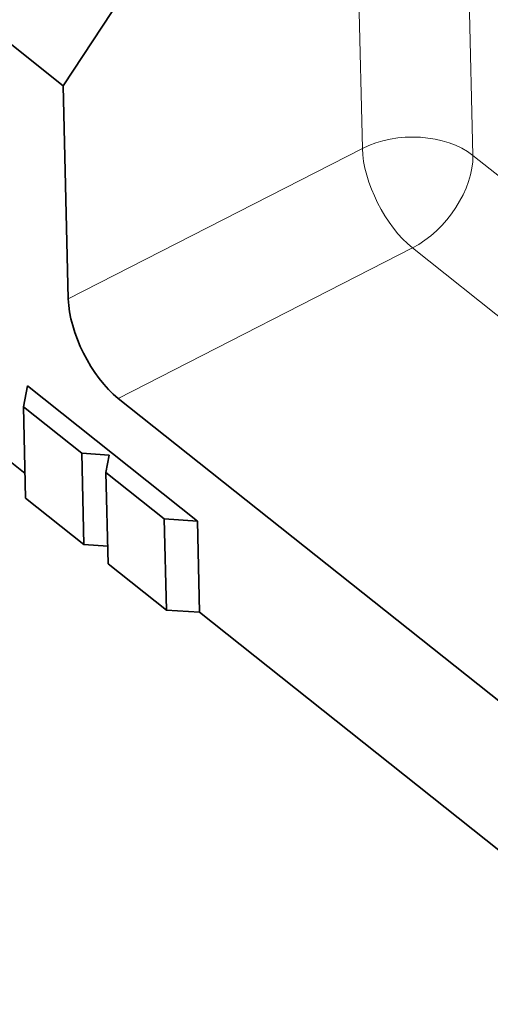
# Model space of a CAD drawing. Header units: millimetres. Extents: x -34 to 6620, y -230 to 4700.
# Tile 67 of 189: x 563 to 623, y 3761 to 3886. Entities that reach past the tile are written whole.
import ezdxf

# ---------------------------------------------------------------- set-up
doc = ezdxf.new("R2010")
doc.units = ezdxf.units.MM
doc.layers.add('1', color=7, linetype='Continuous', true_color=0xffffff)

msp = doc.modelspace()

# ---------------------------------------------------------------- linework, layer by layer
at = {"layer": '1', "color": 92, "linetype": 'Continuous', "lineweight": 13}
for p, q in [((605.324, 3927.665), (606.682, 3869.699)), ((619.361, 3926.784), (620.72, 3868.819)), ((606.682, 3869.699), (569.311, 3850.581)), ((706.084, 3800.944), (620.72, 3868.819)), ((613.033, 3857.065), (575.662, 3837.946)), ((698.398, 3789.19), (613.033, 3857.065))]:
    msp.add_line(p, q, dxfattribs=at)
at = {"layer": '1', "color": 7, "linetype": 'Continuous', "lineweight": 35}
for p, q in [((568.677, 3877.631), (599.423, 3924.646)), ((563.808, 3828.41), (472.77, 3900.795)), ((568.677, 3877.631), (556.337, 3887.443)), ((568.677, 3877.631), (569.311, 3850.581)), ((563.611, 3836.859), (564.12, 3839.538)), ((564.12, 3839.538), (585.715, 3822.368)), ((575.662, 3837.946), (637.36, 3788.889)), ((563.883, 3825.266), (563.611, 3836.859)), ((571.015, 3830.972), (563.611, 3836.859)), ((571.286, 3819.379), (571.015, 3830.972)), ((574.524, 3830.752), (571.015, 3830.972)), ((574.1, 3828.519), (574.524, 3830.752)), ((574.371, 3816.926), (574.1, 3828.519)), ((581.503, 3822.632), (574.1, 3828.519)), ((571.286, 3819.379), (563.883, 3825.266)), ((585.715, 3822.368), (581.503, 3822.632)), ((581.775, 3811.039), (581.503, 3822.632)), ((585.986, 3810.775), (585.715, 3822.368)), ((574.318, 3819.189), (571.286, 3819.379)), ((581.775, 3811.039), (574.371, 3816.926)), ((585.986, 3810.775), (581.775, 3811.039)), ((648.61, 3760.982), (585.986, 3810.775))]:
    msp.add_line(p, q, dxfattribs=at)
at = {"layer": '1', "color": 92, "linetype": 'Continuous', "lineweight": 13}
for major_axis, ratio, start_param, end_param in [((-9.997, -0.234), 0.634305, 3.7917535, 5.3625498), ((4.554, -8.903), 0.467958, 3.9118349, 5.4826312), ((-6.224, -7.827), 0.615364, 0.9351816, 2.5059779)]:
    msp.add_ellipse((612.852, 3864.794), major_axis=major_axis, ratio=ratio, start_param=start_param, end_param=end_param, dxfattribs=at)
at = {"layer": '1', "color": 7, "linetype": 'Continuous', "lineweight": 35}
msp.add_ellipse((575.481, 3845.675), major_axis=(-4.554, 8.903), ratio=0.467958, start_param=0.7702422, end_param=2.3410385, dxfattribs=at)

doc.saveas('drawing.dxf')
